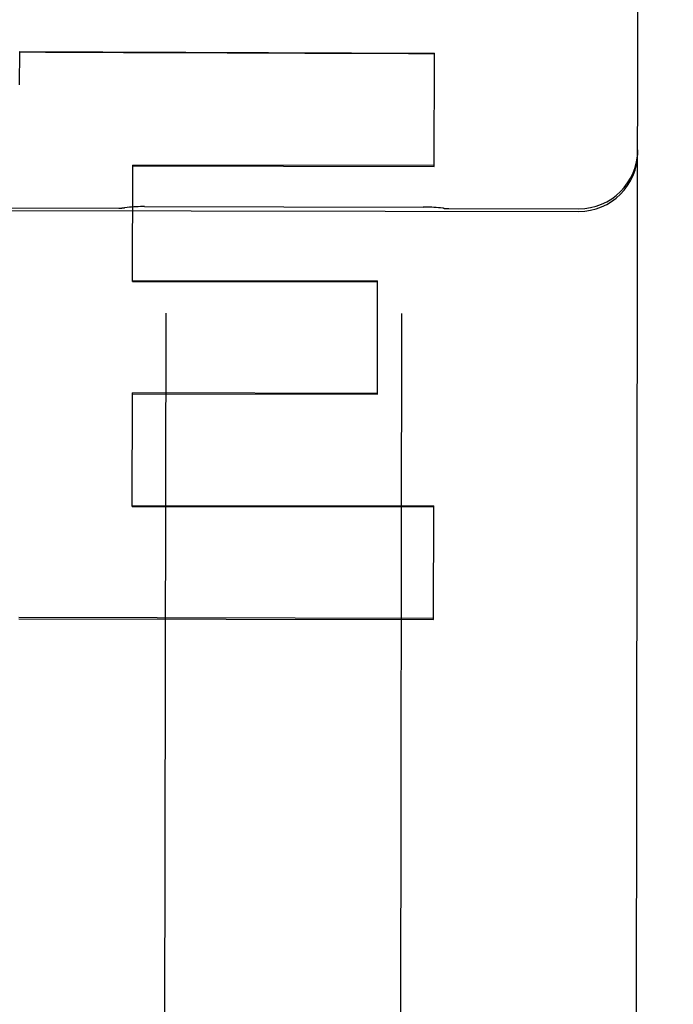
# Model space of a CAD drawing. Header units: inches. Extents: x 0 to 309, y 0 to 200.
# Tile 7 of 109: x 100.607 to 100.953, y 69.654 to 70.176. Entities that reach past the tile are written whole.
import ezdxf

# ---------------------------------------------------------------- set-up
doc = ezdxf.new("R2010")
doc.units = ezdxf.units.IN
doc.header["$LTSCALE"] = 17
doc.header["$MEASUREMENT"] = 0
doc.linetypes.add('HIDDEN', pattern=[0.2, 0.1, -0.1])
doc.layers.get('0').update_dxf_attribs({"linetype": 'CONTINUOUS'})
for name, color, linetype in [('02___PRT_ALL_AXES', 7, 'CONTINUOUS'), ('DEFAULT_2', 8, 'HIDDEN'), ('DIMENSIONS', 7, 'CONTINUOUS')]:
    doc.layers.add(name, color=color, linetype=linetype)
doc.styles.get("Standard").update_dxf_attribs({"font": 'txt', "width": 0.8})
doc.dimstyles.new('DIMSTYLE_3', dxfattribs={"dimtxt": 1.4181818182, "dimasz": 1.8181818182, "dimexe": 0.09, "dimexo": 0.07, "dimgap": 0.039, "dimtad": 0, "dimtih": 1, "dimtoh": 1, "dimzin": 4, "dimdsep": 46, "dimtxsty": 'Standard', "dimblk": '_FILLED', "dimblk1": '_FILLED', "dimblk2": '_FILLED', "dimcen": 0.09, "dimadec": 0, "dimazin": 0, "dimtfac": 1, "dimtofl": 0, "dimtmove": 0, "dimatfit": 3, "dimldrblk": '_FILLED', "dimfxl": 0, "dimtolj": 1, "dimtzin": 4, "dimarcsym": 0})

# ---------------------------------------------------------------- blocks, each defined once
blk = doc.blocks.new('_FILLED')
at = {"color": 0, "linetype": 'ByBlock'}
blk.add_solid([(0, 0), (-1, 0.2), (-1, -0.2)], dxfattribs=at)
blk = doc.blocks.new('*D14')
at = {"layer": 'DIMENSIONS', "color": 2, "linetype": 'Continuous'}
for p, q in [((99.73090764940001, 116.4463280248), (96.2794661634, 116.4463280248)), ((103.3559076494, 116.4463280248), (106.9922712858, 116.4463280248))]:
    blk.add_line(p, q, dxfattribs=at)
at = {"layer": 'DIMENSIONS', "color": 2, "linetype": 'Continuous', "xscale": 1.8181818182, "yscale": 1.8181818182, "zscale": 1.8181818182}
blk.add_blockref('_FILLED', (99.73090764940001, 116.4463280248), dxfattribs=at)
at = {"layer": 'DIMENSIONS', "color": 2, "linetype": 'Continuous', "xscale": 1.8181818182, "yscale": 1.8181818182, "zscale": 1.8181818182, "rotation": 180}
blk.add_blockref('_FILLED', (103.3559076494, 116.4463280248), dxfattribs=at)
at = {"layer": 'DIMENSIONS', "color": 2, "linetype": 'Continuous', "insert": (95.5703752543, 117.1554189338), "char_height": 1.4181818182, "width": 4.5381818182, "attachment_point": 3, "line_spacing_factor": 0.9}
blk.add_mtext('3.63', dxfattribs=at)

msp = doc.modelspace()

# ---------------------------------------------------------------- linework, layer by layer
at = {"layer": '02___PRT_ALL_AXES', "color": 8, "linetype": 'HIDDEN'}
for p, q in [((100.0904548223, 70.0758199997), (100.902953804, 70.0745336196)), ((100.5842064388, 70.0764501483), (100.6592063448, 70.0763314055)), ((100.6728446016, 70.0771303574), (100.8205704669, 70.0768964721)), ((100.8342061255, 70.076054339), (100.9029560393, 70.0759454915))]:
    msp.add_line(p, q, dxfattribs=at)
at = {"layer": 'DEFAULT_2', "color": 8, "linetype": 'HIDDEN'}
for p, q in [((100.9329395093, 69.2759594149), (100.9359401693, 71.1712260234)), ((100.6066743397, 70.1415859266), (100.6067022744, 70.1592524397)), ((100.6067022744, 70.1592524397), (100.8265411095, 70.1584459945)), ((100.8264461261, 70.0984528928), (100.8265411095, 70.1584459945)), ((100.6665094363, 70.0375093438), (100.6666069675, 70.0991116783)), ((100.6666063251, 70.0987059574), (100.8264461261, 70.0984528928)), ((100.8264467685, 70.0988586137), (100.6666069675, 70.0991116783)), ((100.6665094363, 70.0375093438), (100.7963492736, 70.0373037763)), ((100.6665101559, 70.0379638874), (100.7963499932, 70.0377583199)), ((100.7962548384, 69.977656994), (100.7963499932, 70.0377583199)), ((100.6841181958, 70.0206352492), (100.6832440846, 69.46853211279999)), ((100.8091180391, 70.0204373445), (100.8082439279, 69.4683342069)), ((100.6663205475, 69.9182040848), (100.6664158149, 69.9783765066)), ((100.6664150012, 69.97786256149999), (100.7962548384, 69.977656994)), ((100.7962556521, 69.9781709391), (100.6664158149, 69.9783765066)), ((100.6663214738, 69.9187891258), (100.8261612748, 69.9185360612)), ((100.8260658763, 69.8582808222), (100.8261612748, 69.9185360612)), ((100.6663205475, 69.9182040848), (100.8261603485, 69.91795102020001)), ((100.6062259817, 69.85871047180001), (100.8260658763, 69.8582808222)), ((100.8260669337, 69.8589486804), (100.6062270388, 69.8593782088))]:
    msp.add_line(p, q, dxfattribs=at)
for points in [[(100.6728455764, 70.0771303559), (100.6717918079, 70.0771255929), (100.6706427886, 70.07710583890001), (100.6694867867, 70.0770707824), (100.6683245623, 70.0770203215), (100.6671566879, 70.0769543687), (100.6659837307, 70.0768728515), (100.6648062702, 70.076775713), (100.6636248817, 70.0766629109), (100.662440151, 70.07653441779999), (100.6621723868, 70.0765032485)], [(100.8312406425, 70.0762355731), (100.8309721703, 70.0762676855), (100.8297879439, 70.07639990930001), (100.8286070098, 70.076516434), (100.8274299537, 70.076617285), (100.8262573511, 70.0767025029), (100.8250897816, 70.0767721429), (100.8239278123, 70.0768262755), (100.8227720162, 70.0768649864), (100.8216231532, 70.0768883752), (100.8205694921, 70.0768964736)]]:
    msp.add_lwpolyline(points, dxfattribs=at)
for centre, radius, start, end in [((100.9030055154, 70.10719545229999), 0.03125, 269.9092871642, 359.9092871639), ((100.9030032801, 70.1057835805), 0.03125, 269.9092871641, 359.9092871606), ((100.6592459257, 70.1013313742), 0.025, 269.9092871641, 276.7227315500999), ((100.8342457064, 70.10105430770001), 0.025, 263.0958427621, 269.9092871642)]:
    msp.add_arc(centre, radius, start, end, dxfattribs=at)
msp.add_ellipse((27.2370526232, 70.3350097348), major_axis=(2556.7951247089, -9.3792123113), ratio=3.63953e-05, start_param=1.5420105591, end_param=1.5420965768, dxfattribs=at)

# ---------------------------------------------------------------- dimensions: what is measured, and where the dimension line sits
at = {"layer": 'DIMENSIONS', "color": 2, "linetype": 'Continuous'}
dim = msp.add_linear_dim(base=(103.3559076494, 116.4463280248), p1=(99.73090764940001, 101.2576903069), p2=(103.3559076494, 69.2666903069), dimstyle='DIMSTYLE_3', dxfattribs=at)
dim.commit()
dim.dimension.update_dxf_attribs({"geometry": '*D14', "text_midpoint": (93.3012843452, 116.4463280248), "dimtype": 160})

doc.saveas('drawing.dxf')
